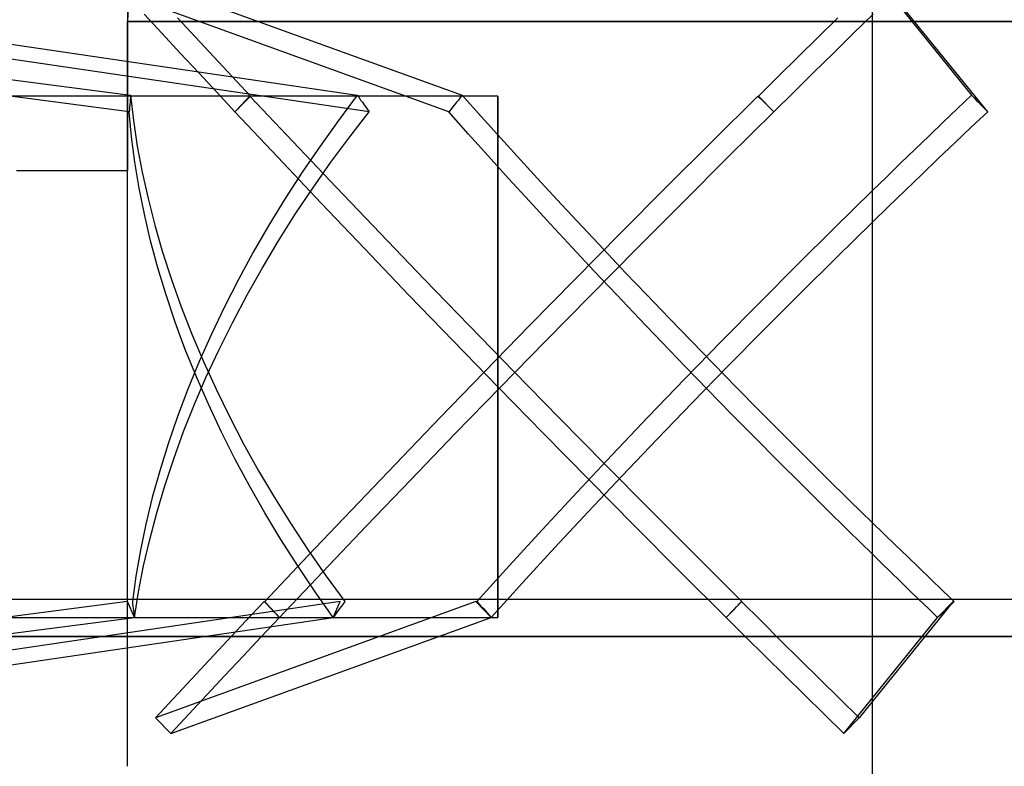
# Model space of a CAD drawing. Header units: millimetres. Extents: x -76 to 76, y -16 to 42.
# Tile 21 of 40: x -10 to 4, y 25 to 35. Entities that reach past the tile are written whole.
import ezdxf

# ---------------------------------------------------------------- set-up
doc = ezdxf.new("R2010")
doc.units = ezdxf.units.MM
doc.layers.add('MAIN-1', color=7, linetype='Continuous')
doc.layers.add('MAIN-2', color=7, linetype='Continuous')

msp = doc.modelspace()

# ---------------------------------------------------------------- linework, layer by layer
at = {"layer": 'MAIN-1'}
for p, q in [((-3.102, 33.759), (-18.077, 33.759)), ((-3.102, 27), (-3.102, 33.759)), ((73.5, 27), (-73.5, 27)), ((74.823, 26.5), (-74.823, 26.5))]:
    msp.add_line(p, q, dxfattribs=at)
at = {"layer": 'MAIN-2'}
for p, q in [((-8.077, 36.759), (-8.077, 32.759)), ((1.923, 36.759), (1.923, 16.759)), ((1.923, 36.759), (1.923, 24.759)), ((-19.982, 35.328), (-8.036, 33.769)), ((-15.583, 35.328), (-4.991, 33.769)), ((-7.886, 35.328), (-3.582, 33.769)), ((1.998, 35.328), (3.261, 33.769)), ((-8.054, 33.547), (-20.074, 35.116)), ((-4.832, 33.547), (-15.491, 35.116)), ((-3.762, 33.547), (-8.093, 35.116)), ((3.476, 33.547), (2.205, 35.116)), ((-7.853, 34.856), (-7.612, 34.596)), ((-7.163, 34.547), (-7.405, 34.808)), ((1.197, 34.547), (1.464, 34.808)), ((1.938, 34.856), (1.671, 34.596)), ((1.923, 34.759), (-8.077, 34.759)), ((-8.077, 34.759), (1.923, 34.759)), ((-8.077, 24.759), (-8.077, 34.759)), ((1.923, 34.759), (1.923, 32.484)), ((1.923, 34.759), (1.923, 28.034)), ((1.923, 34.759), (11.923, 34.759)), ((11.923, 34.759), (1.923, 34.759)), ((-7.612, 34.596), (-7.369, 34.334)), ((-6.919, 34.285), (-7.163, 34.547)), ((0.931, 34.285), (1.197, 34.547)), ((1.671, 34.596), (1.404, 34.334)), ((-7.369, 34.334), (-7.126, 34.073)), ((-6.674, 34.022), (-6.919, 34.285)), ((0.664, 34.022), (0.931, 34.285)), ((1.404, 34.334), (1.137, 34.073)), ((-7.126, 34.073), (-6.88, 33.81)), ((-6.427, 33.759), (-6.674, 34.022)), ((0.397, 33.759), (0.664, 34.022)), ((1.137, 34.073), (0.871, 33.81)), ((-8.077, 33.759), (-8.077, 33.759)), ((-8.039, 33.737), (-8.042, 33.705)), ((-8.036, 33.769), (-8.039, 33.737)), ((-8.036, 33.769), (-7.998, 33.431)), ((-6.88, 33.81), (-6.634, 33.547)), ((-6.634, 33.547), (-6.427, 33.759)), ((-6.435, 33.759), (-6.468, 33.724)), ((-5.858, 33.148), (-6.435, 33.759)), ((-4.991, 33.769), (-5.245, 33.431)), ((-4.991, 33.769), (-4.968, 33.737)), ((-4.968, 33.737), (-4.946, 33.705)), ((-3.608, 33.737), (-3.634, 33.705)), ((-3.582, 33.769), (-3.608, 33.737)), ((-3.582, 33.769), (-3.327, 33.483)), ((-3.102, 33.759), (-3.102, 26.759)), ((-0.226, 33.148), (0.39, 33.759)), ((0.39, 33.759), (0.425, 33.724)), ((0.604, 33.547), (0.397, 33.759)), ((0.871, 33.81), (0.604, 33.547)), ((3.261, 33.769), (3.071, 33.589)), ((3.261, 33.769), (3.292, 33.737)), ((3.292, 33.737), (3.323, 33.705)), ((-8.049, 33.61), (-8.051, 33.579)), ((-8.047, 33.642), (-8.049, 33.61)), ((-8.044, 33.674), (-8.047, 33.642)), ((-8.042, 33.705), (-8.044, 33.674)), ((-6.568, 33.618), (-6.601, 33.582)), ((-6.535, 33.653), (-6.568, 33.618)), ((-6.501, 33.688), (-6.535, 33.653)), ((-6.468, 33.724), (-6.501, 33.688)), ((-4.946, 33.705), (-4.923, 33.674)), ((-4.923, 33.674), (-4.901, 33.642)), ((-4.901, 33.642), (-4.878, 33.61)), ((-4.878, 33.61), (-4.855, 33.579)), ((-3.711, 33.61), (-3.737, 33.579)), ((-3.685, 33.642), (-3.711, 33.61)), ((-3.66, 33.674), (-3.685, 33.642)), ((-3.634, 33.705), (-3.66, 33.674)), ((0.425, 33.724), (0.461, 33.688)), ((0.461, 33.688), (0.497, 33.653)), ((0.497, 33.653), (0.532, 33.618)), ((0.532, 33.618), (0.568, 33.582)), ((3.323, 33.705), (3.353, 33.674)), ((3.353, 33.674), (3.384, 33.642)), ((3.384, 33.642), (3.415, 33.61)), ((3.415, 33.61), (3.445, 33.579)), ((-8.051, 33.579), (-8.054, 33.547)), ((-8.023, 33.212), (-8.054, 33.547)), ((-6.601, 33.582), (-6.634, 33.547)), ((-6.634, 33.547), (-6.06, 32.936)), ((-5.092, 33.212), (-4.832, 33.547)), ((-4.855, 33.579), (-4.832, 33.547)), ((-3.737, 33.579), (-3.762, 33.547)), ((-3.501, 33.253), (-3.762, 33.547)), ((-3.327, 33.483), (-3.065, 33.194)), ((0.604, 33.547), (-0.012, 32.936)), ((0.568, 33.582), (0.604, 33.547)), ((3.071, 33.589), (2.88, 33.407)), ((3.256, 33.339), (3.476, 33.547)), ((3.445, 33.579), (3.476, 33.547)), ((-7.998, 33.431), (-7.946, 33.086)), ((-5.245, 33.431), (-5.492, 33.086)), ((2.88, 33.407), (2.689, 33.225)), ((3.035, 33.13), (3.256, 33.339)), ((-7.979, 32.87), (-8.023, 33.212)), ((-5.345, 32.87), (-5.092, 33.212)), ((-3.233, 32.955), (-3.501, 33.253)), ((2.689, 33.225), (2.498, 33.041)), ((-7.946, 33.086), (-7.881, 32.737)), ((-5.275, 32.533), (-5.858, 33.148)), ((-5.492, 33.086), (-5.731, 32.737)), ((-3.065, 33.194), (-2.798, 32.901)), ((-0.841, 32.533), (-0.226, 33.148)), ((2.813, 32.919), (3.035, 33.13)), ((-6.06, 32.936), (-5.478, 32.322)), ((-2.959, 32.653), (-3.233, 32.955)), ((-0.012, 32.936), (-0.628, 32.322)), ((2.498, 33.041), (2.306, 32.856)), ((-7.921, 32.523), (-7.979, 32.87)), ((-5.589, 32.523), (-5.345, 32.87)), ((-2.798, 32.901), (-2.526, 32.604)), ((2.306, 32.856), (2.115, 32.671)), ((2.591, 32.706), (2.813, 32.919)), ((-9.57, 32.759), (-8.077, 32.759)), ((-8.077, 32.759), (-8.077, 32.759)), ((-7.881, 32.737), (-7.802, 32.382)), ((-5.731, 32.737), (-5.96, 32.382)), ((2.115, 32.671), (1.923, 32.484)), ((2.368, 32.492), (2.591, 32.706)), ((-2.68, 32.347), (-2.959, 32.653)), ((-2.526, 32.604), (-2.249, 32.304)), ((-7.851, 32.171), (-7.921, 32.523)), ((-5.824, 32.171), (-5.589, 32.523)), ((-4.685, 31.916), (-5.275, 32.533)), ((-1.455, 31.916), (-0.841, 32.533)), ((1.923, 32.484), (1.42, 31.991)), ((2.146, 32.276), (2.368, 32.492)), ((-7.802, 32.382), (-7.711, 32.023)), ((-5.96, 32.382), (-6.18, 32.023)), ((-5.478, 32.322), (-4.89, 31.706)), ((-2.394, 32.037), (-2.68, 32.347)), ((-2.249, 32.304), (-1.967, 32.002)), ((-0.628, 32.322), (-1.242, 31.706)), ((1.923, 32.06), (2.146, 32.276)), ((-7.767, 31.814), (-7.851, 32.171)), ((-6.05, 31.814), (-5.824, 32.171)), ((-7.711, 32.023), (-7.606, 31.661)), ((-6.18, 32.023), (-6.389, 31.661)), ((-2.104, 31.724), (-2.394, 32.037)), ((1.439, 31.586), (1.923, 32.06)), ((1.923, 32.06), (1.923, 24.759)), ((-4.09, 31.297), (-4.685, 31.916)), ((-2.067, 31.297), (-1.455, 31.916)), ((-1.967, 32.002), (-1.681, 31.697)), ((1.42, 31.991), (0.915, 31.49)), ((-7.67, 31.454), (-7.767, 31.814)), ((-6.265, 31.454), (-6.05, 31.814)), ((-7.606, 31.661), (-7.488, 31.296)), ((-6.389, 31.661), (-6.588, 31.296)), ((-4.89, 31.706), (-4.297, 31.087)), ((-1.809, 31.409), (-2.104, 31.724)), ((-1.242, 31.706), (-1.855, 31.087)), ((-1.681, 31.697), (-1.392, 31.391)), ((0.915, 31.49), (0.41, 30.983)), ((0.954, 31.105), (1.439, 31.586)), ((-7.56, 31.09), (-7.67, 31.454)), ((-6.471, 31.09), (-6.265, 31.454)), ((-1.51, 31.092), (-1.809, 31.409)), ((-1.392, 31.391), (-1.099, 31.084)), ((-7.488, 31.296), (-7.357, 30.93)), ((-6.588, 31.296), (-6.775, 30.93)), ((-3.49, 30.677), (-4.09, 31.297)), ((-2.676, 30.677), (-2.067, 31.297)), ((-7.437, 30.724), (-7.56, 31.09)), ((-6.665, 30.724), (-6.471, 31.09)), ((-4.297, 31.087), (-3.698, 30.467)), ((-1.855, 31.087), (-2.465, 30.467)), ((-1.207, 30.773), (-1.51, 31.092)), ((-1.099, 31.084), (-0.803, 30.775)), ((0.469, 30.619), (0.954, 31.105)), ((0.41, 30.983), (-0.093, 30.473)), ((-7.357, 30.93), (-7.214, 30.561)), ((-6.775, 30.93), (-6.951, 30.561)), ((-7.301, 30.357), (-7.437, 30.724)), ((-6.848, 30.357), (-6.665, 30.724)), ((-0.901, 30.454), (-1.207, 30.773)), ((-0.803, 30.775), (-0.504, 30.467)), ((-7.214, 30.561), (-7.058, 30.193)), ((-6.951, 30.561), (-7.115, 30.193)), ((-2.886, 30.056), (-3.49, 30.677)), ((-3.281, 30.056), (-2.676, 30.677)), ((-0.013, 30.13), (0.469, 30.619)), ((-3.698, 30.467), (-3.095, 29.846)), ((-2.465, 30.467), (-3.072, 29.846)), ((-0.592, 30.133), (-0.901, 30.454)), ((-0.093, 30.473), (-0.591, 29.962)), ((-0.504, 30.467), (-0.203, 30.158)), ((-7.152, 29.989), (-7.301, 30.357)), ((-7.019, 29.989), (-6.848, 30.357)), ((-7.115, 30.193), (-7.267, 29.824)), ((-7.058, 30.193), (-6.889, 29.824)), ((-0.203, 30.158), (0.099, 29.85)), ((-3.883, 29.436), (-3.281, 30.056)), ((-2.278, 29.436), (-2.886, 30.056)), ((-0.281, 29.813), (-0.592, 30.133)), ((-0.492, 29.639), (-0.013, 30.13)), ((-7.177, 29.621), (-7.019, 29.989)), ((-6.992, 29.621), (-7.152, 29.989)), ((-0.591, 29.962), (-1.083, 29.451)), ((-7.267, 29.824), (-7.406, 29.457)), ((-6.889, 29.824), (-6.709, 29.457)), ((-3.072, 29.846), (-3.676, 29.226)), ((-3.095, 29.846), (-2.488, 29.226)), ((0.032, 29.493), (-0.281, 29.813)), ((0.099, 29.85), (0.402, 29.542)), ((-0.966, 29.149), (-0.492, 29.639)), ((-7.324, 29.253), (-7.177, 29.621)), ((-6.819, 29.253), (-6.992, 29.621)), ((0.347, 29.174), (0.032, 29.493)), ((0.402, 29.542), (0.707, 29.236)), ((-7.406, 29.457), (-7.532, 29.091)), ((-6.709, 29.457), (-6.518, 29.091)), ((-4.48, 28.816), (-3.883, 29.436)), ((-1.667, 28.816), (-2.278, 29.436)), ((-1.083, 29.451), (-1.567, 28.942)), ((-7.457, 28.887), (-7.324, 29.253)), ((-6.635, 28.887), (-6.819, 29.253)), ((0.707, 29.236), (1.011, 28.932)), ((-3.676, 29.226), (-4.274, 28.606)), ((-2.488, 29.226), (-1.878, 28.606)), ((-1.432, 28.66), (-0.966, 29.149)), ((0.662, 28.857), (0.347, 29.174)), ((-7.532, 29.091), (-7.645, 28.727)), ((-6.518, 29.091), (-6.316, 28.727)), ((-7.578, 28.523), (-7.457, 28.887)), ((-6.44, 28.523), (-6.635, 28.887)), ((-1.567, 28.942), (-2.04, 28.438)), ((0.978, 28.541), (0.662, 28.857)), ((1.011, 28.932), (1.316, 28.63)), ((-7.645, 28.727), (-7.745, 28.367)), ((-6.316, 28.727), (-6.103, 28.367)), ((-5.071, 28.199), (-4.48, 28.816)), ((-1.054, 28.199), (-1.667, 28.816)), ((-4.274, 28.606), (-4.867, 27.988)), ((-1.89, 28.175), (-1.432, 28.66)), ((-1.878, 28.606), (-1.266, 27.988)), ((1.316, 28.63), (1.62, 28.33)), ((-7.686, 28.162), (-7.578, 28.523)), ((-6.234, 28.162), (-6.44, 28.523)), ((-2.04, 28.438), (-2.502, 27.94)), ((1.294, 28.228), (0.978, 28.541)), ((-7.745, 28.367), (-7.831, 28.011)), ((-6.103, 28.367), (-5.88, 28.011)), ((1.62, 28.33), (1.923, 28.034)), ((-5.657, 27.583), (-5.071, 28.199)), ((-2.336, 27.695), (-1.89, 28.175)), ((-0.44, 27.583), (-1.054, 28.199)), ((1.609, 27.917), (1.294, 28.228)), ((-7.78, 27.804), (-7.686, 28.162)), ((-6.018, 27.804), (-6.234, 28.162)), ((-7.831, 28.011), (-7.905, 27.659)), ((-5.88, 28.011), (-5.649, 27.659)), ((-4.867, 27.988), (-5.455, 27.372)), ((-2.502, 27.94), (-2.95, 27.451)), ((-1.266, 27.988), (-0.653, 27.372)), ((1.923, 27.61), (1.609, 27.917)), ((1.923, 28.034), (2.081, 27.88)), ((-7.861, 27.451), (-7.78, 27.804)), ((-5.792, 27.451), (-6.018, 27.804)), ((2.081, 27.88), (2.239, 27.727)), ((-7.905, 27.659), (-7.965, 27.312)), ((-5.649, 27.659), (-5.408, 27.312)), ((-2.771, 27.223), (-2.336, 27.695)), ((2.239, 27.727), (2.397, 27.574)), ((-6.235, 26.971), (-5.657, 27.583)), ((0.175, 26.971), (-0.44, 27.583)), ((1.923, 27.61), (1.923, 24.759)), ((2.049, 27.487), (1.923, 27.61)), ((2.397, 27.574), (2.555, 27.422)), ((-7.929, 27.102), (-7.861, 27.451)), ((-5.558, 27.102), (-5.792, 27.451)), ((-2.95, 27.451), (-3.384, 26.971)), ((2.175, 27.365), (2.049, 27.487)), ((2.555, 27.422), (2.712, 27.271)), ((-7.965, 27.312), (-8.012, 26.971)), ((-5.455, 27.372), (-6.035, 26.759)), ((-5.408, 27.312), (-5.159, 26.971)), ((-0.653, 27.372), (-0.038, 26.759)), ((2.301, 27.243), (2.175, 27.365)), ((2.712, 27.271), (2.87, 27.121)), ((-3.193, 26.759), (-2.771, 27.223)), ((2.427, 27.121), (2.301, 27.243)), ((2.553, 27), (2.427, 27.121)), ((2.87, 27.121), (3.027, 26.971)), ((-7.984, 26.759), (-7.929, 27.102)), ((-5.315, 26.759), (-5.558, 27.102)), ((-3.102, 26.759), (-3.102, 27)), ((2.679, 26.879), (2.553, 27)), ((-8.076, 26.971), (-20.017, 25.412)), ((-5.223, 26.971), (-15.811, 25.412)), ((-7.984, 26.759), (-8.076, 26.971)), ((-8.012, 26.971), (-8.009, 26.941)), ((-8.009, 26.941), (-8.005, 26.911)), ((-8.005, 26.911), (-8.001, 26.881)), ((-8.001, 26.881), (-7.997, 26.85)), ((-7.997, 26.85), (-7.993, 26.82)), ((-3.4, 26.971), (-7.701, 25.412)), ((-6.488, 26.71), (-6.242, 26.971)), ((-6.035, 26.759), (-6.242, 26.971)), ((-6.202, 26.936), (-6.235, 26.971)), ((-6.169, 26.901), (-6.202, 26.936)), ((-6.135, 26.865), (-6.169, 26.901)), ((-6.102, 26.83), (-6.135, 26.865)), ((-5.315, 26.759), (-5.223, 26.971)), ((-5.249, 26.85), (-5.271, 26.82)), ((-5.227, 26.881), (-5.249, 26.85)), ((-5.204, 26.911), (-5.227, 26.881)), ((-5.182, 26.941), (-5.204, 26.911)), ((-5.159, 26.971), (-5.182, 26.941)), ((-3.193, 26.759), (-3.4, 26.971)), ((-3.384, 26.971), (-3.357, 26.941)), ((-3.357, 26.941), (-3.33, 26.911)), ((-3.33, 26.911), (-3.302, 26.881)), ((-3.302, 26.881), (-3.275, 26.85)), ((-3.275, 26.85), (-3.248, 26.82)), ((-0.038, 26.759), (0.169, 26.971)), ((0.033, 26.83), (0.069, 26.865)), ((0.069, 26.865), (0.104, 26.901)), ((0.104, 26.901), (0.14, 26.936)), ((0.14, 26.936), (0.175, 26.971)), ((0.432, 26.71), (0.169, 26.971)), ((3.011, 26.971), (1.749, 25.412)), ((2.804, 26.759), (2.679, 26.879)), ((2.804, 26.759), (3.011, 26.971)), ((2.9, 26.85), (2.868, 26.82)), ((2.932, 26.881), (2.9, 26.85)), ((2.963, 26.911), (2.932, 26.881)), ((2.995, 26.941), (2.963, 26.911)), ((3.027, 26.971), (2.995, 26.941)), ((-19.925, 25.2), (-7.984, 26.759)), ((-18.077, 26.759), (-3.102, 26.759)), ((-15.903, 25.2), (-5.315, 26.759)), ((-7.993, 26.82), (-7.989, 26.789)), ((-7.989, 26.789), (-7.984, 26.759)), ((-7.495, 25.2), (-3.193, 26.759)), ((-6.035, 26.759), (-6.281, 26.498)), ((-6.069, 26.794), (-6.102, 26.83)), ((-6.035, 26.759), (-6.069, 26.794)), ((-5.293, 26.789), (-5.315, 26.759)), ((-5.271, 26.82), (-5.293, 26.789)), ((-3.248, 26.82), (-3.22, 26.789)), ((-3.22, 26.789), (-3.193, 26.759)), ((-0.038, 26.759), (-0.002, 26.794)), ((-0.038, 26.759), (0.225, 26.498)), ((-0.002, 26.794), (0.033, 26.83)), ((1.542, 25.2), (2.804, 26.759)), ((2.836, 26.789), (2.804, 26.759)), ((2.868, 26.82), (2.836, 26.789)), ((-6.733, 26.45), (-6.488, 26.71)), ((0.695, 26.45), (0.432, 26.71)), ((-74.823, 26.5), (74.823, 26.5)), ((74.823, 26.5), (-74.823, 26.5)), ((-74.823, 26.5), (74.823, 26.5)), ((74.823, 26.5), (-74.823, 26.5)), ((-74.823, 26.5), (74.823, 26.5)), ((74.823, 26.5), (-74.823, 26.5)), ((-74.823, 26.5), (74.823, 26.5)), ((74.823, 26.5), (-74.823, 26.5)), ((-74.823, 26.5), (74.823, 26.5)), ((74.823, 26.5), (-74.823, 26.5)), ((-74.823, 26.5), (74.823, 26.5)), ((74.823, 26.5), (-74.823, 26.5)), ((-74.823, 26.5), (74.823, 26.5)), ((74.823, 26.5), (-74.823, 26.5)), ((-74.823, 26.5), (74.823, 26.5)), ((74.823, 26.5), (-74.823, 26.5)), ((-74.823, 26.5), (74.823, 26.5)), ((74.823, 26.5), (-74.823, 26.5)), ((-74.823, 26.5), (74.823, 26.5)), ((74.823, 26.5), (-74.823, 26.5)), ((-74.823, 26.5), (74.823, 26.5)), ((74.823, 26.5), (-74.823, 26.5)), ((-74.823, 26.5), (74.823, 26.5)), ((74.823, 26.5), (-74.823, 26.5)), ((-74.823, 26.5), (74.823, 26.5)), ((-74.823, 26.5), (74.823, 26.5)), ((74.823, 26.5), (-74.823, 26.5)), ((-6.281, 26.498), (-6.526, 26.237)), ((0.225, 26.498), (0.488, 26.237)), ((-6.977, 26.189), (-6.733, 26.45)), ((0.958, 26.189), (0.695, 26.45)), ((-7.22, 25.93), (-6.977, 26.189)), ((-6.526, 26.237), (-6.77, 25.977)), ((0.488, 26.237), (0.751, 25.977)), ((1.222, 25.93), (0.958, 26.189)), ((-7.461, 25.671), (-7.22, 25.93)), ((-6.77, 25.977), (-7.013, 25.718)), ((0.751, 25.977), (1.015, 25.718)), ((1.485, 25.671), (1.222, 25.93)), ((-7.701, 25.412), (-7.461, 25.671)), ((-7.013, 25.718), (-7.255, 25.459)), ((1.015, 25.718), (1.278, 25.459)), ((1.749, 25.412), (1.485, 25.671)), ((-7.495, 25.2), (-7.701, 25.412)), ((-7.255, 25.459), (-7.495, 25.2)), ((1.278, 25.459), (1.542, 25.2)), ((1.542, 25.2), (1.749, 25.412))]:
    msp.add_line(p, q, dxfattribs=at)
msp.add_arc((-6.077, 34.759), 2, 90, 180, dxfattribs=at)

doc.saveas('drawing.dxf')
